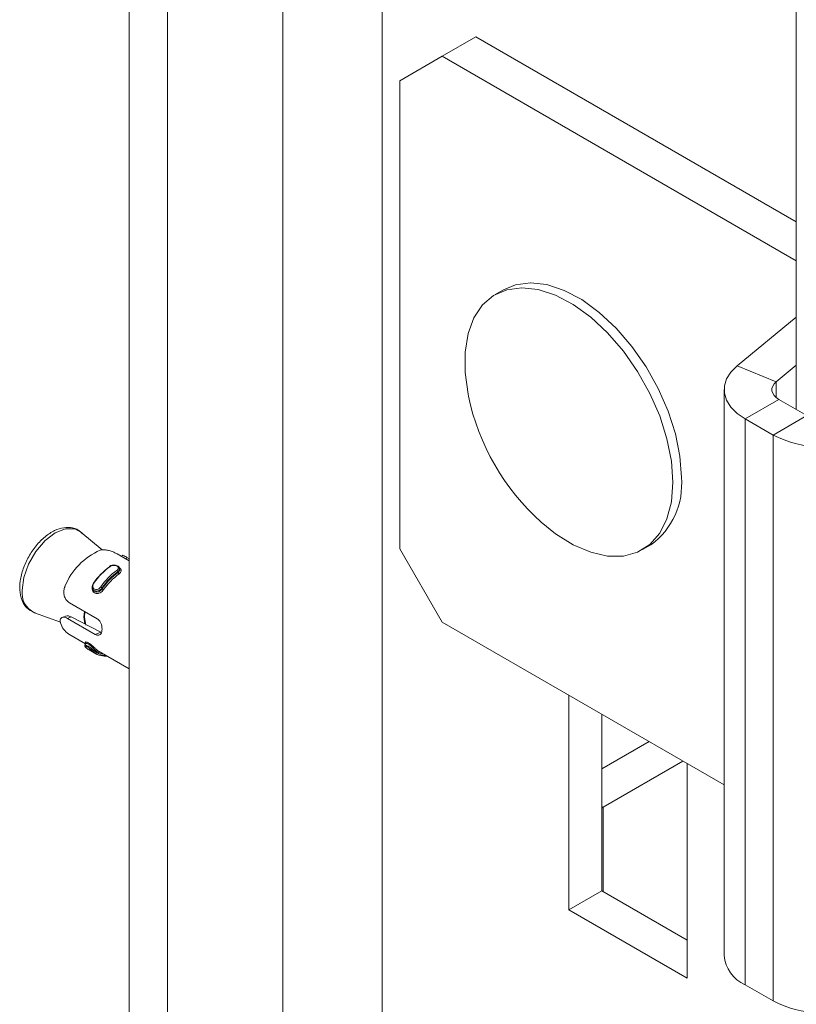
# Model space of a CAD drawing. Header units: millimetres. Extents: x -480 to 1549, y -2911 to -293.
# Tile 5 of 106: x -406 to -341, y -2560 to -2477. Entities that reach past the tile are written whole.
import ezdxf

# ---------------------------------------------------------------- set-up
doc = ezdxf.new("R2010")
doc.units = ezdxf.units.MM

msp = doc.modelspace()

# ---------------------------------------------------------------- linework, layer by layer
at = {"color": 7, "linetype": 'Continuous', "lineweight": 15}
for p, q in [((-396.572, -1860.177), (-396.572, -2563.566)), ((-340.735, -2151.857), (-340.735, -2509.869)), ((-367.545, -2478.686), (-370.373, -2480.319)), ((-340.735, -2494.163), (-367.545, -2478.686)), ((-370.373, -2480.319), (-373.909, -2482.361)), ((-340.735, -2497.429), (-370.373, -2480.319)), ((-373.909, -2482.361), (-373.909, -2521.555)), ((-365.222, -2499.856), (-365.929, -2500.264)), ((-345.684, -2506.23), (-340.735, -2502.15)), ((-342.407, -2507.555), (-345.684, -2506.23)), ((-342.407, -2507.555), (-340.735, -2506.176)), ((-346.769, -2508.217), (-346.769, -2555.576)), ((-342.183, -2509.033), (-345.011, -2510.666)), ((-342.183, -2509.033), (-339.834, -2510.389)), ((-345.011, -2510.666), (-345.011, -2558.025)), ((-345.011, -2510.666), (-342.663, -2512.022)), ((-342.663, -2512.022), (-339.834, -2510.389)), ((-342.663, -2512.022), (-342.663, -2559.381)), ((-398.822, -2521.637), (-400.604, -2520.143)), ((-373.909, -2521.555), (-370.373, -2527.678)), ((-353.605, -2521.612), (-352.898, -2521.204)), ((-396.572, -2522.554), (-397.582, -2521.971)), ((-397.148, -2522.108), (-397.192, -2522.196)), ((-396.756, -2522.263), (-396.572, -2522.369)), ((-397.348, -2523.231), (-397.387, -2523.138)), ((-397.499, -2523.524), (-397.523, -2523.467)), ((-399.629, -2524.872), (-399.59, -2524.966)), ((-398.818, -2524.875), (-398.842, -2524.818)), ((-401.575, -2526.061), (-399.246, -2527.405)), ((-404.502, -2526.896), (-402.317, -2527.692)), ((-401.901, -2527.18), (-402.178, -2527.29)), ((-401.738, -2527.365), (-401.433, -2527.244)), ((-399.409, -2528.71), (-401.738, -2527.365)), ((-401.433, -2527.244), (-398.935, -2528.521)), ((-370.373, -2527.678), (-346.769, -2541.305)), ((-401.618, -2528.677), (-400.218, -2529.486)), ((-399.409, -2528.71), (-398.935, -2528.521)), ((-400.213, -2529.476), (-400.27, -2529.59)), ((-399.913, -2530.006), (-399.347, -2530.333)), ((-399.458, -2529.994), (-399.499, -2530.078)), ((-399.073, -2530.147), (-396.572, -2531.591)), ((-359.767, -2533.802), (-359.767, -2551.766)), ((-357.009, -2550.174), (-357.009, -2535.394)), ((-357.009, -2539.971), (-353.044, -2537.682)), ((-356.901, -2543.175), (-350.216, -2539.315)), ((-349.867, -2557.481), (-349.867, -2539.516)), ((-357.009, -2550.174), (-359.767, -2551.766)), ((-349.867, -2554.297), (-357.009, -2550.174)), ((-359.767, -2551.766), (-349.867, -2557.481)), ((-342.663, -2559.381), (-345.011, -2558.025))]:
    msp.add_line(p, q, dxfattribs=at)
at = {"color": 8, "linetype": 'Continuous', "lineweight": 15}
for p, q in [((-383.71, -1949.246), (-383.71, -2561.577)), ((-375.386, -1949.94), (-375.386, -2560.289)), ((-393.37, -1951.232), (-393.37, -2563.071)), ((-342.407, -2508.879), (-342.407, -2507.555)), ((-396.756, -2522.263), (-396.827, -2522.407)), ((-356.901, -2543.175), (-357.009, -2543.112)), ((-356.901, -2550.236), (-356.901, -2543.175))]:
    msp.add_line(p, q, dxfattribs=at)
at = {"color": 7, "linetype": 'Continuous', "lineweight": 15, "flags": 128}
for points in [[(-350.344, -2515.561), (-350.47, -2513.788), (-350.842, -2511.921), (-351.451, -2510.014), (-352.279, -2508.122), (-353.302, -2506.299), (-354.49, -2504.598), (-355.81, -2503.068), (-357.224, -2501.752), (-358.69, -2500.689), (-360.167, -2499.909), (-361.612, -2499.434), (-362.983, -2499.279), (-364.242, -2499.447), (-365.222, -2499.856)], [(-351.052, -2515.969), (-351.177, -2514.196), (-351.549, -2512.329), (-352.158, -2510.422), (-352.986, -2508.53), (-354.009, -2506.708), (-355.197, -2505.006), (-356.517, -2503.476), (-357.931, -2502.16), (-359.397, -2501.097), (-360.874, -2500.317), (-362.319, -2499.842), (-363.69, -2499.687), (-364.949, -2499.855), (-366.059, -2500.342), (-366.987, -2501.134), (-367.708, -2502.208), (-368.201, -2503.534), (-368.45, -2505.072), (-368.45, -2506.779), (-368.201, -2508.605), (-368.17, -2508.755)], [(-345.684, -2506.23), (-346.207, -2506.753), (-346.564, -2507.32), (-346.746, -2507.915), (-346.746, -2508.519), (-346.564, -2509.113), (-346.207, -2509.681), (-345.684, -2510.204), (-345.011, -2510.666)], [(-342.407, -2507.555), (-342.581, -2507.729), (-342.701, -2507.918), (-342.761, -2508.116), (-342.761, -2508.318), (-342.701, -2508.516), (-342.581, -2508.705), (-342.407, -2508.879), (-342.183, -2509.033)], [(-362.078, -2519.307), (-360.874, -2520.282), (-359.397, -2521.207), (-357.931, -2521.836), (-356.517, -2522.152), (-355.197, -2522.146), (-354.009, -2521.817), (-352.986, -2521.175), (-352.158, -2520.239), (-351.549, -2519.035), (-351.177, -2517.598), (-351.052, -2515.969)], [(-399.588, -2524.964), (-399.517, -2525.079), (-399.406, -2525.153), (-399.279, -2525.173), (-399.141, -2525.143), (-398.999, -2525.064), (-398.867, -2524.941), (-398.818, -2524.875), (-398.818, -2524.875), (-398.818, -2524.875)], [(-399.549, -2524.409), (-399.555, -2524.402), (-399.559, -2524.396), (-399.56, -2524.393), (-399.557, -2524.392), (-399.552, -2524.393), (-399.543, -2524.396), (-399.533, -2524.401), (-399.52, -2524.408)], [(-356.901, -2543.175), (-356.968, -2543.216), (-357.009, -2543.244)]]:
    msp.add_lwpolyline(points, dxfattribs=at)
at = {"color": 8, "linetype": 'Continuous', "lineweight": 15, "flags": 128}
for points in [[(-400.604, -2520.143), (-401.122, -2519.876), (-401.894, -2519.868), (-402.751, -2520.206), (-403.607, -2520.856), (-404.379, -2521.757), (-404.992, -2522.819), (-405.386, -2523.938), (-405.521, -2525.005)], [(-397.39, -2523.139), (-397.371, -2523.221), (-397.4, -2523.328), (-397.484, -2523.435), (-397.523, -2523.467), (-397.523, -2523.467), (-397.523, -2523.467)], [(-400.281, -2527.836), (-400.354, -2527.242), (-400.32, -2526.785)], [(-400.267, -2526.816), (-400.301, -2527.269), (-400.21, -2527.926)], [(-400.265, -2529.592), (-400.266, -2529.585), (-400.218, -2529.59), (-400.129, -2529.629), (-400.015, -2529.695), (-399.89, -2529.777), (-399.761, -2529.871), (-399.635, -2529.968), (-399.528, -2530.054), (-399.499, -2530.078), (-399.499, -2530.078), (-399.499, -2530.078)]]:
    msp.add_lwpolyline(points, dxfattribs=at)
at = {"color": 7, "linetype": 'Continuous', "lineweight": 15}
for centre, radius, start, end in [((-349.053, -2504.754), 19.531, 191.82231, 228.17231), ((-338.389, -2503.666), 9.385, 242.91119, 291.30612), ((-356.535, -2516.159), 6.219, 305.79146, 5.51997), ((-396.861, -2526.696), 5.462, 112.90518, 158.45747), ((-394.931, -2527.599), 5.612, 125.99806, 145.36526), ((-394.784, -2527.679), 5.755, 125.99742, 145.367), ((-394.219, -2528.005), 5.755, 125.99742, 145.367), ((-398.189, -2523.049), 0.0418, 128.82508, 192.8833), ((-397.691, -2523.494), 0.171, 9.28715, 58.15868), ((-394.224, -2528.007), 5.612, 125.99806, 145.36526), ((-393.987, -2528.273), 5.906, 126.48564, 144.87769), ((-393.994, -2528.273), 5.761, 126.48344, 144.88054), ((-397.328, -2523.494), 0.173, 190.15666, 238.21931), ((-399.265, -2525.273), 0.622, 47.12822, 60.01345), ((-398.416, -2524.457), 0.579, 226.12131, 239.96165), ((-400.795, -2527.329), 1.579, 194.84497, 238.59165), ((-399.234, -2528.832), 1.357, 225.01754, 239.95477), ((-399.371, -2530.046), 0.101, 66.37194, 149.29765), ((-398.491, -2528.978), 1.403, 226.43939, 261.71447), ((-398.394, -2528.974), 1.355, 226.29135, 239.95795), ((-399.586, -2530.025), 0.102, 246.32123, 328.81933), ((-398.631, -2529.095), 1.428, 225.77607, 275.36175), ((-398.538, -2529.096), 1.374, 225.60331, 271.01806), ((-398.466, -2530.463), 0.0619, 239.24463, 274.05545), ((-343.842, -2555.331), 2.937, 184.78116, 246.539), ((-338.389, -2551.026), 9.385, 242.91119, 291.30612)]:
    msp.add_arc(centre, radius, start, end, dxfattribs=at)
at = {"color": 8, "linetype": 'Continuous', "lineweight": 15}
for centre, radius, start, end in [((-398.196, -2523.062), 0.049, 53.09581, 112.76514), ((-403.708, -2525.247), 1.829, 172.378, 244.29287), ((-398.467, -2530.463), 0.062, 275.07949, 302.22683)]:
    msp.add_arc(centre, radius, start, end, dxfattribs=at)
at = {"color": 7, "linetype": 'Continuous', "lineweight": 15}
for points, knots in [([(-400.505, -2520.274), (-400.549, -2520.218), (-400.746, -2519.964), (-401.293, -2519.757), (-402.042, -2519.73), (-402.833, -2519.989), (-403.628, -2520.505), (-404.378, -2521.26), (-405.011, -2522.187), (-405.473, -2523.208), (-405.725, -2524.246), (-405.739, -2525.231), (-405.498, -2526.04), (-405.046, -2526.652), (-404.622, -2526.824), (-404.416, -2526.907)], [0, 0, 0, 0, 0.022227, 0.101373, 0.177755, 0.256399, 0.339742, 0.424881, 0.509852, 0.594859, 0.680348, 0.766905, 0.854815, 0.929295, 1, 1, 1, 1]), ([(-397.582, -2521.971), (-397.667, -2521.926), (-397.836, -2521.835), (-398.151, -2521.714), (-398.47, -2521.635), (-398.761, -2521.613), (-398.915, -2521.648), (-398.987, -2521.665)], [0, 0, 0, 0, 0.204184, 0.408366, 0.612328, 0.818126, 1, 1, 1, 1]), ([(-397.139, -2522.113), (-397.14, -2522.106), (-397.143, -2522.073), (-397.064, -2522.1), (-396.925, -2522.166), (-396.803, -2522.236), (-396.756, -2522.263)], [0, 0, 0, 0, 0.081193, 0.439124, 0.784451, 1, 1, 1, 1]), ([(-397.819, -2522.911), (-397.878, -2522.913), (-398.005, -2522.916), (-398.142, -2522.966), (-398.202, -2523.01), (-398.214, -2523.018)], [0, 0, 0, 0, 0.4139748, 0.8795046, 1, 1, 1, 1]), ([(-397.601, -2523.349), (-397.59, -2523.341), (-397.546, -2523.308), (-397.491, -2523.245), (-397.463, -2523.161), (-397.478, -2523.083), (-397.535, -2523.014), (-397.631, -2522.96), (-397.761, -2522.928), (-397.907, -2522.927), (-398.052, -2522.956), (-398.128, -2523.001), (-398.167, -2523.023)], [0, 0, 0, 0, 0.0372868, 0.1498256, 0.256279, 0.3564519, 0.4534695, 0.5532067, 0.6599992, 0.7724159, 0.885913, 1, 1, 1, 1]), ([(-397.403, -2523.116), (-397.405, -2523.108), (-397.42, -2523.062), (-397.5, -2522.998), (-397.633, -2522.935), (-397.752, -2522.905), (-397.815, -2522.91), (-397.819, -2522.911)], [0, 0, 0, 0, 0.059296, 0.337696, 0.648161, 0.982843, 1, 1, 1, 1]), ([(-397.499, -2523.524), (-397.499, -2523.524), (-397.46, -2523.502), (-397.39, -2523.438), (-397.337, -2523.344), (-397.323, -2523.27), (-397.348, -2523.236), (-397.35, -2523.233)], [0, 0, 0, 0, 0.000108, 0.298524, 0.630536, 0.965658, 1, 1, 1, 1]), ([(-397.385, -2523.143), (-397.365, -2523.154), (-397.297, -2523.194), (-397.24, -2523.289), (-397.232, -2523.413), (-397.294, -2523.536), (-397.379, -2523.608), (-397.419, -2523.641)], [0, 0, 0, 0, 0.090452, 0.32154, 0.559035, 0.79156, 1, 1, 1, 1]), ([(-397.397, -2523.119), (-397.396, -2523.12), (-397.39, -2523.126), (-397.39, -2523.133), (-397.39, -2523.139)], [0, 0, 0, 0, 0.2095, 1, 1, 1, 1]), ([(-401.941, -2524.69), (-401.981, -2524.806), (-402.062, -2525.038), (-402.038, -2525.407), (-401.916, -2525.727), (-401.747, -2525.945), (-401.623, -2526.029), (-401.575, -2526.061)], [0, 0, 0, 0, 0.227121, 0.454925, 0.667265, 0.872128, 1, 1, 1, 1]), ([(-398.842, -2524.818), (-398.842, -2524.818), (-398.869, -2524.87), (-398.965, -2524.949), (-399.114, -2525.044), (-399.278, -2525.085), (-399.428, -2525.069), (-399.547, -2525.002), (-399.627, -2524.897), (-399.665, -2524.762), (-399.652, -2524.61), (-399.607, -2524.486), (-399.558, -2524.427), (-399.549, -2524.409), (-399.549, -2524.409)], [0, 0, 0, 0, 0.0000499, 0.1122166, 0.2245023, 0.3370871, 0.445601, 0.5475317, 0.6461526, 0.7467872, 0.8524397, 0.9632509, 0.9999501, 1, 1, 1, 1]), ([(-399.52, -2524.408), (-399.528, -2524.422), (-399.564, -2524.475), (-399.603, -2524.578), (-399.612, -2524.707), (-399.582, -2524.82), (-399.518, -2524.908), (-399.422, -2524.961), (-399.302, -2524.97), (-399.172, -2524.93), (-399.048, -2524.85), (-398.985, -2524.773), (-398.954, -2524.735)], [0, 0, 0, 0, 0.037287, 0.14983, 0.256273, 0.356408, 0.453426, 0.55321, 0.660008, 0.772409, 0.885932, 1, 1, 1, 1]), ([(-401.738, -2527.365), (-401.794, -2527.337), (-401.928, -2527.271), (-402.121, -2527.258), (-402.281, -2527.334), (-402.36, -2527.49), (-402.35, -2527.639), (-402.325, -2527.724), (-402.322, -2527.734)], [0, 0, 0, 0, 0.1470747, 0.3513347, 0.5552793, 0.7600282, 0.9713446, 1, 1, 1, 1]), ([(-401.897, -2527.188), (-401.886, -2527.181), (-401.829, -2527.142), (-401.662, -2527.15), (-401.508, -2527.213), (-401.433, -2527.244)], [0, 0, 0, 0, 0.105106, 0.565693, 1, 1, 1, 1]), ([(-399.246, -2527.405), (-399.209, -2527.43), (-399.115, -2527.493), (-398.989, -2527.656), (-398.888, -2527.885), (-398.837, -2528.137), (-398.837, -2528.378), (-398.886, -2528.579), (-398.979, -2528.72), (-399.112, -2528.789), (-399.262, -2528.782), (-399.365, -2528.731), (-399.409, -2528.71)], [0, 0, 0, 0, 0.06755, 0.172849, 0.279381, 0.387332, 0.494682, 0.600412, 0.705949, 0.813013, 0.921036, 1, 1, 1, 1]), ([(-400.269, -2529.588), (-400.269, -2529.589), (-400.28, -2529.602), (-400.283, -2529.637), (-400.278, -2529.679), (-400.257, -2529.724), (-400.229, -2529.761), (-400.202, -2529.784), (-400.194, -2529.792)], [0, 0, 0, 0, 0.0095566, 0.1741843, 0.3284029, 0.5170566, 0.8446291, 1, 1, 1, 1]), ([(-400.179, -2529.464), (-400.192, -2529.451), (-400.231, -2529.411), (-400.255, -2529.361), (-400.228, -2529.333), (-400.154, -2529.341), (-400.042, -2529.388), (-399.896, -2529.475), (-399.731, -2529.598), (-399.567, -2529.736), (-399.426, -2529.864), (-399.361, -2529.925), (-399.331, -2529.953)], [0, 0, 0, 0, 0.049977, 0.160719, 0.265978, 0.365263, 0.462965, 0.565671, 0.676015, 0.789431, 0.90045, 1, 1, 1, 1]), ([(-399.627, -2530.118), (-399.634, -2530.111), (-399.663, -2530.083), (-399.728, -2530.022), (-399.827, -2529.936), (-399.932, -2529.853), (-400.035, -2529.78), (-400.129, -2529.726), (-400.203, -2529.699), (-400.243, -2529.703), (-400.244, -2529.734), (-400.21, -2529.772), (-400.193, -2529.792)], [0, 0, 0, 0, 0.037294, 0.14983, 0.256287, 0.356444, 0.453472, 0.553209, 0.660013, 0.77242, 0.8859, 1, 1, 1, 1]), ([(-400.208, -2529.425), (-400.208, -2529.425), (-400.211, -2529.421), (-400.199, -2529.438), (-400.211, -2529.463), (-400.217, -2529.475)], [0, 0, 0, 0, 0.019266, 0.569849, 1, 1, 1, 1])]:
    msp.add_open_spline(points, degree=3, knots=knots, dxfattribs=at)
at = {"color": 8, "linetype": 'Continuous', "lineweight": 15}
for points, knots in [([(-398.706, -2524.959), (-398.725, -2524.984), (-398.787, -2525.064), (-398.918, -2525.176), (-399.091, -2525.262), (-399.262, -2525.292), (-399.421, -2525.264), (-399.558, -2525.174), (-399.651, -2525.023), (-399.688, -2524.852), (-399.662, -2524.74), (-399.651, -2524.695)], [0, 0, 0, 0, 0.0577224, 0.1856987, 0.3073182, 0.4220416, 0.5349389, 0.6536154, 0.7811291, 0.9121677, 1, 1, 1, 1]), ([(-399.458, -2529.994), (-399.458, -2529.994), (-399.475, -2529.964), (-399.539, -2529.912), (-399.648, -2529.793), (-399.782, -2529.669), (-399.919, -2529.56), (-400.041, -2529.486), (-400.135, -2529.452), (-400.195, -2529.45), (-400.204, -2529.47), (-400.208, -2529.479)], [0, 0, 0, 0, 0.000051, 0.126277, 0.266756, 0.40854, 0.544334, 0.669652, 0.789401, 0.912709, 1, 1, 1, 1])]:
    msp.add_open_spline(points, degree=3, knots=knots, dxfattribs=at)

doc.saveas('drawing.dxf')
